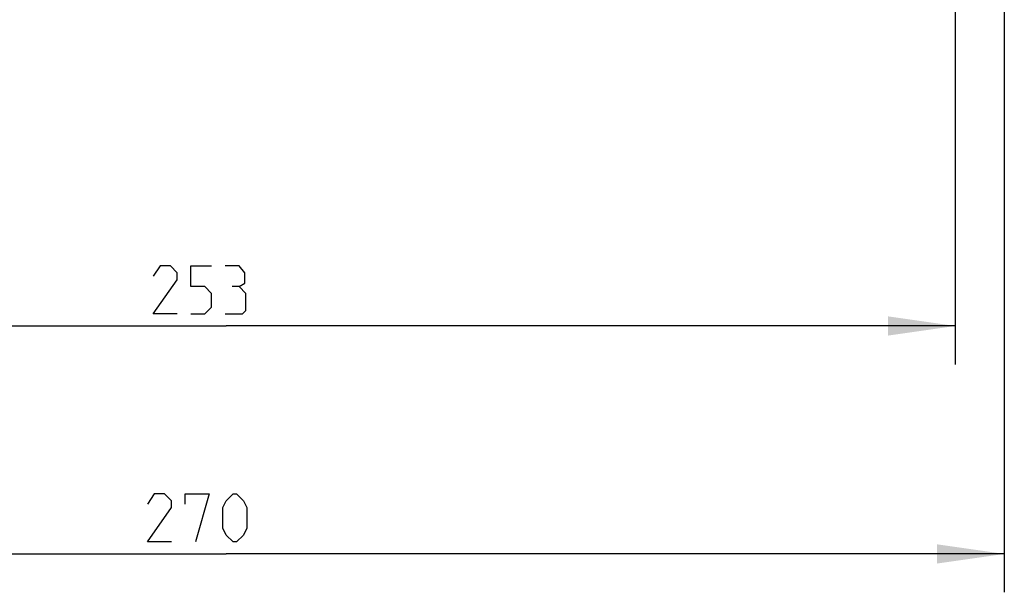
# Model space of a CAD drawing. Extents: x 0 to 420, y 0 to 297.
# Tile 12 of 48: x 108 to 159, y 159 to 188. Entities that reach past the tile are written whole.
import ezdxf

# ---------------------------------------------------------------- set-up
doc = ezdxf.new("R2010")
doc.units = 0
doc.header["$LTSCALE"] = 23.1
doc.layers.get('0').update_dxf_attribs({"linetype": 'CONTINUOUS'})
doc.layers.add('DIM_PILOTEES', color=7, linetype='CONTINUOUS')
doc.dimstyles.get("Standard").update_dxf_attribs({"dimtxt": 2.5, "dimasz": 2.5, "dimexe": 1.25, "dimexo": 0.625, "dimtad": 1, "dimcen": 2.5, "dimazin": 3, "dimtfac": 1, "dimtmove": 0, "dimatfit": 3})

# ---------------------------------------------------------------- blocks, each defined once
blk = doc.blocks.new('_FILLED')
at = {"color": 0, "linetype": 'BYBLOCK'}
blk.add_solid([(0, 0), (-1, 0.143), (-1, -0.143)], dxfattribs=at)
blk = doc.blocks.new('*D5')
at = {"layer": 'DIM_PILOTEES', "color": 2, "linetype": 'CONTINUOUS'}
for p, q in [((80.292, 230.477), (80.292, 170.511)), ((156.192, 230.477), (156.192, 170.511)), ((80.292, 172.511), (118.242, 172.511)), ((156.192, 172.511), (118.242, 172.511))]:
    blk.add_line(p, q, dxfattribs=at)
at = {"layer": 'DIM_PILOTEES', "color": 2, "linetype": 'CONTINUOUS', "xscale": 3.5, "yscale": 3.5, "zscale": 3.5, "rotation": 180}
blk.add_blockref('_FILLED', (80.292, 172.511), dxfattribs=at)
at = {"layer": 'DIM_PILOTEES', "color": 2, "linetype": 'CONTINUOUS', "xscale": 3.5, "yscale": 3.5, "zscale": 3.5}
blk.add_blockref('_FILLED', (156.192, 172.511), dxfattribs=at)
blk = doc.blocks.new('*D6')
at = {"layer": 'DIM_PILOTEES', "color": 2, "linetype": 'CONTINUOUS'}
for p, q in [((77.742, 205.133), (77.742, 158.637)), ((158.742, 205.133), (158.742, 158.637)), ((77.742, 160.637), (118.242, 160.637)), ((158.742, 160.637), (118.242, 160.637))]:
    blk.add_line(p, q, dxfattribs=at)
at = {"layer": 'DIM_PILOTEES', "color": 2, "linetype": 'CONTINUOUS', "xscale": 3.5, "yscale": 3.5, "zscale": 3.5, "rotation": 180}
blk.add_blockref('_FILLED', (77.742, 160.637), dxfattribs=at)
at = {"layer": 'DIM_PILOTEES', "color": 2, "linetype": 'CONTINUOUS', "xscale": 3.5, "yscale": 3.5, "zscale": 3.5}
blk.add_blockref('_FILLED', (158.742, 160.637), dxfattribs=at)

msp = doc.modelspace()

# ---------------------------------------------------------------- linework, layer by layer
at = {"layer": 'DIM_PILOTEES', "color": 2, "linetype": 'CONTINUOUS'}
for points in [[(115.702, 173.136), (114.452, 173.136), (115.702, 174.921), (115.702, 175.279), (115.345, 175.636), (114.809, 175.636), (114.452, 175.1)], [(116.416, 173.136), (117.131, 173.136), (117.488, 173.493), (117.488, 174.207), (117.131, 174.564), (116.416, 174.564), (116.416, 175.636), (117.488, 175.636)], [(118.916, 174.564), (119.214, 174.743), (119.214, 175.279), (118.916, 175.636), (118.202, 175.636)], [(118.202, 173.136), (119.095, 173.136), (119.274, 173.314), (119.274, 174.207), (118.916, 174.564), (118.559, 174.564)], [(115.395, 161.262), (114.145, 161.262), (115.395, 163.048), (115.395, 163.405), (115.037, 163.762), (114.502, 163.762), (114.145, 163.226)], [(116.109, 163.226), (116.109, 163.762), (117.359, 163.762), (116.645, 161.262)], [(118.073, 161.976), (118.073, 163.048), (118.252, 163.405), (118.609, 163.762), (118.787, 163.762), (119.145, 163.405), (119.323, 163.048), (119.323, 161.976), (119.145, 161.619), (118.787, 161.262), (118.609, 161.262), (118.252, 161.619), (118.073, 161.976)]]:
    msp.add_lwpolyline(points, dxfattribs=at)

# ---------------------------------------------------------------- dimensions: what is measured, and where the dimension line sits
for base, p1, p2, picture, middle in [((156.192, 172.511), (80.292, 230.477), (156.192, 230.477), '*D5', (114.452, 172.511)), ((158.742, 160.637), (77.742, 205.133), (158.742, 205.133), '*D6', (114.145, 160.637))]:
    dim = msp.add_linear_dim(base=base, p1=p1, p2=p2, dimstyle='Standard', dxfattribs=at)
    dim.commit()
    dim.dimension.update_dxf_attribs({"geometry": picture, "text_midpoint": middle, "dimtype": 128})

doc.saveas('drawing.dxf')
